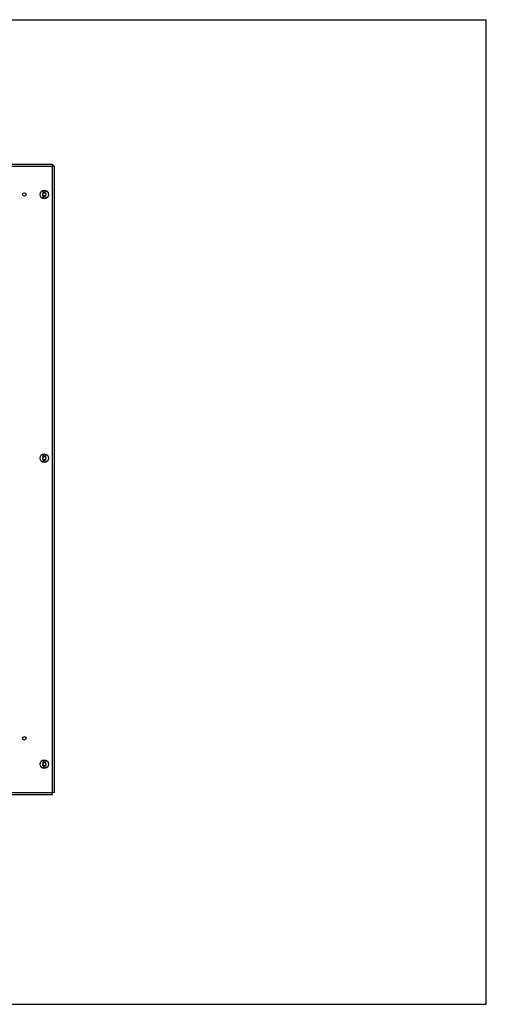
# Model space of a CAD drawing. Header units: millimetres. Extents: x 0 to 1980, y 0 to 1400.
# Tile 18 of 18: x 1316 to 1980, y 0 to 1400. Entities that reach past the tile are written whole.
import ezdxf

# ---------------------------------------------------------------- set-up
doc = ezdxf.new("R2010")
doc.units = ezdxf.units.MM
doc.header["$LTSCALE"] = 108.9
doc.layers.get('0').update_dxf_attribs({"linetype": 'CONTINUOUS'})

msp = doc.modelspace()

# ---------------------------------------------------------------- linework, layer by layer
at = {"color": 7, "linetype": 'CONTINUOUS'}
for p, q in [((0, 1400), (1980, 1400)), ((1980, 0), (1980, 1400)), ((1303, 1194.8), (1363, 1194.8)), ((1363, 1194.8), (1363, 1191.8)), ((1366, 1191.8), (1363, 1191.8)), ((1366, 301.3), (1366, 1191.8)), ((1350.4, 1153.3), (1350.4, 1157.4)), ((1350.4, 1145.6), (1350.4, 1149.7)), ((1352.2, 1157.4), (1352.2, 1153.3)), ((1352.2, 1149.7), (1352.2, 1145.6)), ((1350.4, 778.3), (1350.4, 782.4)), ((1350.4, 770.6), (1350.4, 774.7)), ((1352.2, 782.4), (1352.2, 778.3)), ((1352.2, 774.7), (1352.2, 770.6)), ((1350.4, 343.3), (1350.4, 347.4)), ((1350.4, 335.6), (1350.4, 339.7)), ((1352.2, 347.4), (1352.2, 343.3)), ((1352.2, 339.7), (1352.2, 335.6)), ((1298, 298.3), (1363, 298.3)), ((1366, 301.3), (1363, 301.3)), ((1363, 298.3), (1363, 301.3)), ((0, 0), (1980, 0))]:
    msp.add_line(p, q, dxfattribs=at)
at = {"color": 9, "linetype": 'CONTINUOUS'}
for p, q in [((1303, 1191.8), (1363, 1191.8)), ((1363, 301.3), (1363, 1191.8)), ((1298, 301.3), (1363, 301.3))]:
    msp.add_line(p, q, dxfattribs=at)
at = {"color": 7, "linetype": 'CONTINUOUS'}
for centre, radius in [((1323, 1151.5), 2.5), ((1351.3, 1151.5), 6), ((1351.3, 776.5), 6), ((1323, 378.3), 2.5), ((1351.3, 341.5), 6)]:
    msp.add_circle(centre, radius, dxfattribs=at)
for centre, radius, start, end in [((1349.5, 1152.5), 0.775, 70.9248, 232.8991), ((1349.5, 1150.5), 0.775, 127.1009, 292.8991), ((1348.8, 1151.5), 0.494, 307.1009, 52.8991), ((1350, 1153.9), 0.69, 250.9248, 351.2113), ((1350, 1149.3), 0.494, 7.1009, 112.8991), ((1351.3, 1149.5), 0.775, 187.1009, 356.7352), ((1351.3, 1153.7), 0.6, 12.8282, 171.2113), ((1352.8, 1154), 0.9, 192.8282, 287.1718), ((1352.4, 1149.4), 0.343, 59.523, 176.7352), ((1353, 1150.4), 0.775, 239.523, 42.1881), ((1353.2, 1152.6), 0.6, 312.8282, 107.1718), ((1354.2, 1151.5), 0.9, 132.8282, 222.1881), ((1349.5, 777.5), 0.775, 70.9248, 232.8991), ((1349.5, 775.5), 0.775, 127.1009, 292.8991), ((1348.8, 776.5), 0.494, 307.1009, 52.8991), ((1350, 778.9), 0.69, 250.9248, 351.2113), ((1350, 774.3), 0.494, 7.1009, 112.8991), ((1351.3, 774.5), 0.775, 187.1009, 356.7352), ((1351.3, 778.7), 0.6, 12.8282, 171.2113), ((1352.8, 779), 0.9, 192.8282, 287.1718), ((1352.4, 774.4), 0.343, 59.523, 176.7352), ((1353, 775.4), 0.775, 239.523, 42.1881), ((1353.2, 777.6), 0.6, 312.8282, 107.1718), ((1354.2, 776.5), 0.9, 132.8282, 222.1881), ((1349.5, 342.5), 0.775, 70.9248, 232.8991), ((1349.5, 340.5), 0.775, 127.1009, 292.8991), ((1348.8, 341.5), 0.494, 307.1009, 52.8991), ((1350, 343.9), 0.69, 250.9248, 351.2113), ((1350, 339.3), 0.494, 7.1009, 112.8991), ((1351.3, 339.5), 0.775, 187.1009, 356.7352), ((1351.3, 343.7), 0.6, 12.8282, 171.2113), ((1352.8, 344), 0.9, 192.8282, 287.1718), ((1352.4, 339.4), 0.343, 59.523, 176.7352), ((1353, 340.4), 0.775, 239.523, 42.1881), ((1353.2, 342.6), 0.6, 312.8282, 107.1718), ((1354.2, 341.5), 0.9, 132.8282, 222.1881)]:
    msp.add_arc(centre, radius, start, end, dxfattribs=at)

doc.saveas('drawing.dxf')
